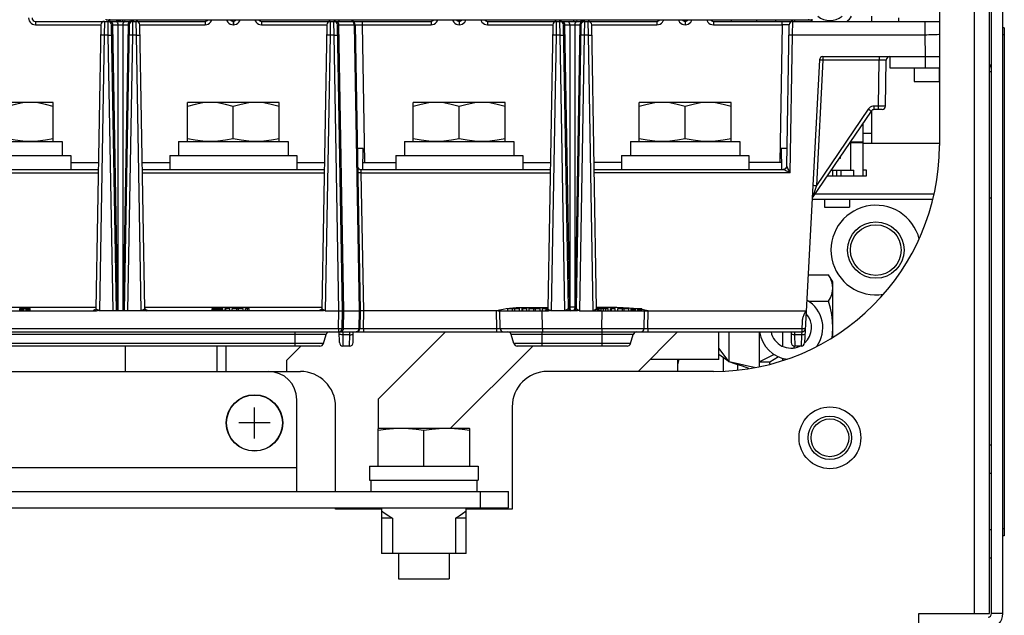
# Model space of a CAD drawing. Extents: x 29 to 410, y 35 to 287.
# Tile 6 of 46: x 79 to 114, y 70 to 91. Entities that reach past the tile are written whole.
import ezdxf

# ---------------------------------------------------------------- set-up
doc = ezdxf.new("R2010")
doc.units = 0
doc.header["$LTSCALE"] = 23.1
doc.layers.get('0').update_dxf_attribs({"linetype": 'CONTINUOUS'})
doc.layers.add('ALL_CURVE', color=7, linetype='CONTINUOUS')

msp = doc.modelspace()

# ---------------------------------------------------------------- linework, layer by layer
at = {"color": 7, "linetype": 'CONTINUOUS'}
for p, q in [((111.735, 104.971), (111.735, 86.221)), ((112.985, 69.646), (112.985, 104.971)), ((113.51, 69.646), (113.51, 104.971)), ((113.585, 69.646), (113.585, 104.971)), ((82.235, 90.671), (82.235, 90.696)), ((82.235, 90.671), (107.235, 90.671)), ((82.36, 90.621), (82.36, 90.696)), ((82.61, 90.621), (82.61, 90.671)), ((82.663, 90.621), (82.663, 90.671)), ((82.704, 90.621), (82.704, 90.671)), ((82.735, 90.621), (82.735, 90.671)), ((82.746, 90.621), (82.746, 90.671)), ((82.829, 90.621), (82.829, 90.671)), ((83.204, 90.621), (83.204, 90.671)), ((90.485, 90.621), (90.485, 90.671)), ((90.985, 90.621), (90.985, 90.671)), ((98.298, 90.621), (98.298, 90.671)), ((98.798, 90.621), (98.798, 90.671)), ((99.048, 90.621), (99.048, 90.671)), ((99.11, 90.621), (99.11, 90.671)), ((99.173, 90.621), (99.173, 90.671)), ((104.36, 90.671), (104.36, 90.621)), ((105.266, 90.671), (105.266, 90.621)), ((105.941, 90.621), (105.941, 90.671)), ((106.61, 90.671), (106.61, 90.621)), ((107.11, 90.671), (107.11, 90.696)), ((107.235, 90.671), (107.235, 90.696)), ((109.335, 90.802), (109.335, 90.621)), ((110.285, 90.746), (110.285, 90.621)), ((79.733, 90.621), (79.733, 90.498)), ((79.733, 90.621), (85.737, 90.621)), ((79.733, 90.498), (82.046, 90.498)), ((82.046, 90.498), (81.87, 80.443)), ((82.171, 90.621), (82.164, 90.13)), ((82.307, 90.13), (82.3, 90.621)), ((82.602, 80.371), (82.425, 90.498)), ((82.457, 90.537), (82.462, 90.498)), ((82.462, 90.498), (82.638, 80.371)), ((82.462, 90.498), (82.647, 90.498)), ((82.647, 90.498), (82.647, 80.371)), ((82.824, 90.498), (82.824, 80.371)), ((82.824, 90.498), (83.009, 90.498)), ((83.009, 90.498), (82.832, 80.371)), ((83.046, 90.498), (82.869, 80.371)), ((83.014, 90.537), (83.009, 90.498)), ((83.171, 90.621), (83.164, 90.13)), ((83.307, 90.13), (83.3, 90.621)), ((83.601, 80.443), (83.425, 90.498)), ((83.425, 90.498), (85.737, 90.498)), ((85.737, 90.621), (85.737, 90.498)), ((86.733, 90.621), (86.733, 90.498)), ((86.733, 90.621), (86.737, 90.621)), ((86.733, 90.498), (86.737, 90.498)), ((86.737, 90.621), (86.737, 90.498)), ((87.733, 90.621), (87.733, 90.498)), ((87.733, 90.621), (93.737, 90.621)), ((87.733, 90.498), (90.046, 90.498)), ((90.046, 90.498), (89.87, 80.443)), ((90.171, 90.621), (90.164, 90.13)), ((90.307, 90.13), (90.3, 90.621)), ((90.602, 80.371), (90.425, 90.498)), ((90.457, 90.537), (90.462, 90.498)), ((90.462, 90.498), (90.638, 80.371)), ((90.462, 90.498), (91.014, 90.498)), ((91.014, 90.498), (91.19, 80.371)), ((91.05, 90.498), (91.227, 80.371)), ((91.3, 90.621), (91.3, 90.498)), ((91.3, 90.498), (91.385, 85.621)), ((91.3, 90.498), (93.737, 90.498)), ((93.737, 90.621), (93.737, 90.498)), ((94.733, 90.621), (94.733, 90.498)), ((94.733, 90.621), (94.737, 90.621)), ((94.733, 90.498), (94.737, 90.498)), ((94.737, 90.621), (94.737, 90.498)), ((95.733, 90.621), (95.733, 90.498)), ((95.733, 90.621), (101.737, 90.621)), ((95.733, 90.498), (98.046, 90.498)), ((98.046, 90.498), (97.87, 80.443)), ((98.171, 90.621), (98.164, 90.13)), ((98.307, 90.13), (98.3, 90.621)), ((98.6, 80.457), (98.425, 90.498)), ((98.457, 90.537), (98.462, 90.498)), ((98.462, 90.498), (98.636, 80.494)), ((98.462, 90.498), (98.647, 90.498)), ((98.647, 90.498), (98.647, 80.494)), ((98.824, 90.498), (98.824, 80.494)), ((98.824, 90.498), (99.009, 90.498)), ((99.009, 90.498), (98.835, 80.494)), ((99.046, 90.498), (98.871, 80.457)), ((99.014, 90.537), (99.009, 90.498)), ((99.171, 90.621), (99.164, 90.13)), ((99.307, 90.13), (99.3, 90.621)), ((99.601, 80.443), (99.425, 90.498)), ((99.425, 90.498), (101.737, 90.498)), ((101.737, 90.621), (101.737, 90.498)), ((102.733, 90.621), (102.733, 90.498)), ((102.733, 90.621), (102.737, 90.621)), ((102.733, 90.498), (102.737, 90.498)), ((102.737, 90.621), (102.737, 90.498)), ((103.733, 90.621), (103.733, 90.498)), ((103.733, 90.621), (111.735, 90.621)), ((103.733, 90.498), (106.171, 90.498)), ((106.171, 90.498), (106.086, 85.621)), ((106.171, 90.498), (106.171, 90.621)), ((106.333, 85.494), (106.421, 90.498)), ((106.54, 90.147), (106.546, 90.621)), ((107.235, 90.637), (107.235, 90.621)), ((108.485, 90.637), (108.485, 90.621)), ((111.223, 90.621), (111.223, 90.147)), ((114.035, 90.396), (113.985, 90.396)), ((114.035, 90.396), (114.035, 72.396)), ((82.164, 90.13), (81.994, 80.371)), ((82.307, 90.13), (82.164, 90.13)), ((82.477, 80.371), (82.307, 90.13)), ((83.164, 90.13), (82.994, 80.371)), ((83.307, 90.13), (83.164, 90.13)), ((83.477, 80.371), (83.307, 90.13)), ((90.164, 90.13), (89.994, 80.371)), ((90.307, 90.13), (90.164, 90.13)), ((90.477, 80.371), (90.307, 90.13)), ((98.164, 90.13), (97.994, 80.371)), ((98.307, 90.13), (98.164, 90.13)), ((98.477, 80.371), (98.307, 90.13)), ((99.164, 90.13), (98.994, 80.371)), ((99.307, 90.13), (99.164, 90.13)), ((99.477, 80.371), (99.307, 90.13)), ((106.454, 85.253), (106.54, 90.147)), ((106.54, 90.147), (111.223, 90.147)), ((111.223, 90.147), (111.237, 89.371)), ((114.035, 90.146), (113.985, 90.146)), ((107.49, 89.253), (106.965, 79.24)), ((107.615, 89.371), (107.615, 89.248)), ((107.615, 89.371), (111.735, 89.371)), ((109.608, 89.371), (109.608, 89.248)), ((109.985, 89.371), (109.985, 88.971)), ((111.235, 89.371), (111.235, 88.971)), ((107.615, 89.248), (107.382, 84.809)), ((109.608, 89.248), (107.615, 89.248)), ((109.58, 87.619), (109.608, 89.248)), ((109.83, 87.619), (109.858, 89.248)), ((110.842, 88.971), (110.842, 88.496)), ((111.729, 88.971), (111.729, 88.496)), ((113.51, 88.846), (113.585, 88.846)), ((110.842, 88.496), (111.729, 88.496)), ((80.36, 87.746), (77.11, 87.746)), ((80.36, 86.371), (80.36, 87.746)), ((85.11, 86.371), (85.11, 87.746)), ((88.36, 87.746), (85.11, 87.746)), ((86.735, 86.463), (86.735, 87.601)), ((88.36, 86.371), (88.36, 87.746)), ((93.11, 86.371), (93.11, 87.746)), ((96.36, 87.746), (93.11, 87.746)), ((94.735, 86.463), (94.735, 87.601)), ((96.36, 86.371), (96.36, 87.746)), ((101.11, 86.371), (101.11, 87.746)), ((104.36, 87.746), (101.11, 87.746)), ((102.735, 86.463), (102.735, 87.601)), ((104.36, 86.371), (104.36, 87.746)), ((109.22, 87.51), (107.382, 84.809)), ((109.427, 87.496), (109.427, 87.619)), ((109.58, 87.619), (109.427, 87.619)), ((109.58, 87.496), (109.58, 87.619)), ((109.323, 87.442), (107.254, 84.4)), ((109.335, 87.456), (109.335, 86.309)), ((109.705, 87.496), (109.427, 87.496)), ((109.035, 85.146), (109.035, 87.019)), ((109.035, 86.659), (109.335, 86.659)), ((76.798, 86.371), (80.673, 86.371)), ((80.673, 86.371), (80.673, 85.871)), ((84.798, 86.371), (84.798, 85.871)), ((84.798, 86.371), (88.673, 86.371)), ((88.673, 86.371), (88.673, 85.871)), ((91.335, 86.121), (91.127, 86.121)), ((91.322, 85.371), (91.335, 86.121)), ((92.798, 86.371), (92.798, 85.871)), ((92.798, 86.371), (96.673, 86.371)), ((96.673, 86.371), (96.673, 85.871)), ((100.798, 86.371), (100.798, 85.871)), ((100.798, 86.371), (104.673, 86.371)), ((104.673, 86.371), (104.673, 85.871)), ((106.135, 86.121), (106.149, 85.371)), ((106.344, 86.121), (106.135, 86.121)), ((109.035, 86.346), (108.578, 86.346)), ((108.585, 86.346), (108.585, 85.346)), ((109.035, 86.321), (108.585, 86.321)), ((108.86, 86.346), (108.86, 86.321)), ((109.035, 86.309), (111.735, 86.309)), ((76.485, 85.871), (80.985, 85.871)), ((80.985, 85.871), (80.985, 85.371)), ((84.485, 85.871), (84.485, 85.371)), ((84.485, 85.871), (88.985, 85.871)), ((88.985, 85.871), (88.985, 85.371)), ((92.485, 85.871), (92.485, 85.371)), ((92.485, 85.871), (96.985, 85.871)), ((96.985, 85.871), (96.985, 85.371)), ((100.485, 85.871), (100.485, 85.371)), ((100.485, 85.871), (104.985, 85.871)), ((104.985, 85.871), (104.985, 85.371)), ((108.187, 85.771), (108.235, 85.771)), ((108.235, 85.771), (108.235, 85.843)), ((80.985, 85.621), (81.961, 85.621)), ((83.51, 85.621), (84.485, 85.621)), ((88.985, 85.621), (89.961, 85.621)), ((91.327, 85.621), (92.485, 85.621)), ((96.985, 85.621), (97.961, 85.621)), ((100.485, 85.621), (99.51, 85.621)), ((106.144, 85.621), (104.985, 85.621)), ((106.334, 85.494), (106.333, 85.494)), ((75.515, 85.371), (81.956, 85.371)), ((75.517, 85.253), (81.954, 85.253)), ((83.515, 85.371), (89.956, 85.371)), ((83.517, 85.253), (89.954, 85.253)), ((91.267, 85.253), (91.262, 85.371)), ((91.262, 85.371), (97.956, 85.371)), ((91.352, 80.371), (91.267, 85.253)), ((91.267, 85.253), (97.954, 85.253)), ((99.515, 85.371), (106.209, 85.371)), ((106.454, 85.253), (99.517, 85.253)), ((107.762, 85.146), (109.16, 85.146)), ((107.898, 85.346), (108.71, 85.346)), ((107.96, 85.146), (107.96, 85.346)), ((108.11, 85.146), (108.11, 85.346)), ((108.26, 85.146), (108.26, 85.346)), ((108.71, 85.146), (108.71, 85.346)), ((109.16, 85.346), (109.035, 85.346)), ((109.16, 85.146), (109.16, 85.346)), ((107.382, 84.809), (107.327, 84.633)), ((111.544, 84.496), (107.241, 84.496)), ((107.288, 84.508), (107.263, 84.428)), ((107.327, 84.633), (107.288, 84.508)), ((113.51, 84.371), (113.585, 84.371)), ((111.494, 84.309), (107.231, 84.309)), ((107.667, 84.309), (107.667, 84.034)), ((107.667, 84.034), (108.554, 84.034)), ((108.554, 84.309), (108.554, 84.034)), ((107.092, 81.648), (107.815, 81.648)), ((107.96, 81.396), (107.815, 81.648)), ((107.96, 79.439), (107.96, 81.396)), ((107.103, 80.709), (107.815, 80.709)), ((74.244, 80.371), (81.897, 80.371)), ((81.871, 80.49), (75.6, 80.49)), ((79.173, 80.371), (79.173, 80.446)), ((79.173, 80.446), (79.548, 80.446)), ((79.183, 80.371), (79.183, 80.446)), ((79.204, 80.371), (79.204, 80.446)), ((79.235, 80.371), (79.235, 80.446)), ((79.277, 80.371), (79.277, 80.446)), ((79.319, 80.371), (79.319, 80.446)), ((79.402, 80.371), (79.402, 80.446)), ((79.444, 80.371), (79.444, 80.446)), ((79.485, 80.371), (79.485, 80.446)), ((79.517, 80.371), (79.517, 80.446)), ((79.538, 80.371), (79.538, 80.446)), ((79.548, 80.371), (79.548, 80.446)), ((89.897, 80.371), (81.994, 80.371)), ((89.871, 80.49), (83.6, 80.49)), ((83.724, 80.371), (83.723, 80.371)), ((83.724, 80.371), (83.724, 80.371)), ((85.985, 80.371), (85.985, 80.446)), ((85.985, 80.446), (86.36, 80.446)), ((85.996, 80.371), (85.996, 80.446)), ((86.017, 80.371), (86.017, 80.446)), ((86.058, 80.371), (86.058, 80.446)), ((86.1, 80.371), (86.1, 80.446)), ((86.152, 80.371), (86.152, 80.446)), ((86.194, 80.371), (86.194, 80.446)), ((86.246, 80.371), (86.246, 80.446)), ((86.288, 80.371), (86.288, 80.446)), ((86.329, 80.371), (86.329, 80.446)), ((86.35, 80.371), (86.35, 80.446)), ((86.36, 80.371), (86.36, 80.446)), ((86.444, 80.371), (86.444, 80.446)), ((86.444, 80.446), (86.61, 80.446)), ((86.475, 80.371), (86.475, 80.446)), ((86.61, 80.371), (86.61, 80.446)), ((86.694, 80.371), (86.694, 80.446)), ((86.694, 80.446), (87.09, 80.446)), ((86.86, 80.371), (86.86, 80.446)), ((86.923, 80.371), (86.923, 80.446)), ((87.09, 80.371), (87.09, 80.446)), ((87.173, 80.371), (87.173, 80.446)), ((87.173, 80.446), (87.298, 80.446)), ((87.235, 80.371), (87.235, 80.446)), ((87.298, 80.371), (87.298, 80.446)), ((89.994, 80.371), (91.227, 80.371)), ((90.466, 79.744), (90.477, 80.371)), ((90.591, 79.744), (90.602, 80.371)), ((90.638, 80.371), (90.628, 79.744)), ((91.19, 80.371), (91.179, 79.744)), ((91.227, 80.371), (91.216, 79.744)), ((91.341, 79.744), (91.352, 80.371)), ((96.048, 80.371), (91.352, 80.371)), ((96.048, 80.371), (96.059, 79.744)), ((96.112, 80.371), (97.897, 80.371)), ((96.184, 79.744), (96.173, 80.371)), ((96.403, 80.451), (96.519, 80.468)), ((96.459, 80.371), (96.459, 80.446)), ((96.459, 80.446), (96.875, 80.446)), ((96.625, 80.371), (96.625, 80.446)), ((96.709, 80.371), (96.709, 80.446)), ((96.875, 80.371), (96.875, 80.446)), ((96.959, 80.371), (96.959, 80.446)), ((96.959, 80.446), (97.125, 80.446)), ((96.99, 80.371), (96.99, 80.446)), ((97.125, 80.371), (97.125, 80.446)), ((97.209, 80.371), (97.209, 80.446)), ((97.209, 80.446), (97.604, 80.446)), ((97.375, 80.371), (97.375, 80.446)), ((97.438, 80.371), (97.438, 80.446)), ((97.604, 80.371), (97.604, 80.446)), ((97.684, 79.744), (97.673, 80.371)), ((97.688, 80.371), (97.688, 80.446)), ((97.688, 80.446), (97.861, 80.446)), ((98.876, 80.371), (97.994, 80.371)), ((98.647, 80.494), (98.636, 80.494)), ((98.782, 80.384), (98.76, 80.374)), ((98.777, 80.379), (98.764, 80.374)), ((98.79, 80.387), (98.777, 80.379)), ((98.797, 80.383), (98.777, 80.375)), ((98.8, 80.399), (98.782, 80.384)), ((98.8, 80.399), (98.79, 80.387)), ((98.806, 80.387), (98.797, 80.383)), ((98.813, 80.418), (98.8, 80.399)), ((98.815, 80.418), (98.8, 80.399)), ((98.832, 80.406), (98.806, 80.387)), ((98.835, 80.494), (98.824, 80.494)), ((98.858, 80.494), (98.835, 80.494)), ((98.994, 80.371), (107.025, 80.371)), ((99.62, 80.49), (99.6, 80.49)), ((99.61, 80.446), (100.012, 80.446)), ((99.679, 80.38), (99.679, 80.446)), ((99.724, 80.371), (99.723, 80.371)), ((99.724, 80.371), (99.724, 80.371)), ((99.762, 80.371), (99.762, 80.446)), ((99.787, 79.744), (99.798, 80.371)), ((99.846, 80.371), (99.846, 80.446)), ((99.929, 80.371), (99.929, 80.446)), ((100.012, 80.371), (100.012, 80.446)), ((100.096, 80.371), (100.096, 80.446)), ((100.096, 80.446), (100.262, 80.446)), ((100.127, 80.371), (100.127, 80.446)), ((100.262, 80.371), (100.262, 80.446)), ((100.346, 80.371), (100.346, 80.446)), ((100.346, 80.446), (100.742, 80.446)), ((100.512, 80.371), (100.512, 80.446)), ((100.575, 80.371), (100.575, 80.446)), ((100.742, 80.371), (100.742, 80.446)), ((100.908, 80.448), (100.758, 80.464)), ((100.825, 80.371), (100.825, 80.446)), ((100.825, 80.446), (101.2, 80.446)), ((100.835, 80.371), (100.835, 80.446)), ((100.856, 80.371), (100.856, 80.446)), ((100.887, 80.371), (100.887, 80.446)), ((100.929, 80.371), (100.929, 80.446)), ((100.971, 80.371), (100.971, 80.446)), ((101.054, 80.371), (101.054, 80.446)), ((101.096, 80.371), (101.096, 80.446)), ((101.137, 80.371), (101.137, 80.446)), ((101.169, 80.371), (101.169, 80.446)), ((101.19, 80.371), (101.19, 80.446)), ((101.2, 80.371), (101.2, 80.446)), ((101.423, 80.371), (101.2, 80.41)), ((101.287, 79.744), (101.298, 80.371)), ((101.412, 79.744), (101.423, 80.371)), ((58.604, 79.621), (106.867, 79.621)), ((75.005, 79.744), (90.466, 79.744)), ((90.021, 79.532), (75.45, 79.532)), ((88.923, 79.121), (88.923, 79.621)), ((89.925, 79.21), (90.021, 79.532)), ((90.466, 79.744), (90.466, 79.621)), ((90.492, 79.244), (90.485, 79.622)), ((90.608, 79.621), (90.612, 79.521)), ((90.612, 79.521), (90.617, 79.121)), ((90.859, 79.521), (90.612, 79.521)), ((90.628, 79.744), (90.623, 79.706)), ((90.628, 79.744), (91.179, 79.744)), ((90.854, 79.121), (90.859, 79.521)), ((90.859, 79.521), (90.863, 79.621)), ((90.979, 79.244), (90.985, 79.621)), ((91.341, 79.744), (91.341, 79.621)), ((91.341, 79.744), (96.059, 79.744)), ((94.253, 79.621), (91.878, 77.246)), ((96.059, 79.744), (96.059, 79.621)), ((96.671, 79.21), (96.575, 79.532)), ((100.896, 79.532), (96.575, 79.532)), ((97.673, 79.121), (97.673, 79.621)), ((97.684, 79.744), (97.684, 79.621)), ((97.684, 79.744), (99.787, 79.744)), ((99.787, 79.744), (99.787, 79.621)), ((99.787, 79.744), (100.172, 79.744)), ((99.798, 79.121), (99.798, 79.621)), ((100.8, 79.21), (100.896, 79.532)), ((102.468, 79.621), (101.068, 78.221)), ((101.412, 79.744), (101.412, 79.621)), ((101.412, 79.744), (106.867, 79.744)), ((103.923, 78.646), (103.923, 79.621)), ((104.298, 78.556), (104.298, 79.621)), ((105.36, 79.621), (105.36, 78.39)), ((106.185, 79.621), (106.185, 79.121)), ((106.485, 79.621), (106.492, 79.244)), ((106.608, 79.621), (106.612, 79.521)), ((106.612, 79.521), (106.617, 79.121)), ((106.856, 79.521), (106.612, 79.521)), ((106.856, 79.521), (106.841, 79.121)), ((106.867, 79.621), (106.856, 79.521)), ((106.87, 79.805), (106.867, 79.744)), ((106.867, 79.744), (106.867, 79.621)), ((106.867, 79.744), (106.901, 79.742)), ((89.925, 79.21), (75.546, 79.21)), ((100.8, 79.21), (96.671, 79.21)), ((89.805, 79.121), (75.666, 79.121)), ((82.913, 78.221), (82.913, 79.121)), ((86.163, 78.221), (86.163, 79.121)), ((86.485, 78.221), (86.485, 79.121)), ((88.628, 78.621), (89.128, 79.121)), ((90.854, 79.121), (90.617, 79.121)), ((94.418, 76.196), (97.343, 79.121)), ((100.68, 79.121), (96.791, 79.121)), ((104.298, 78.556), (103.923, 79.046)), ((104.298, 78.556), (103.923, 78.825)), ((105.36, 78.556), (105.877, 78.825)), ((106.585, 79.126), (106.585, 79.062)), ((106.841, 79.121), (106.617, 79.121)), ((88.628, 78.221), (88.628, 78.621)), ((103.923, 78.646), (101.493, 78.646)), ((102.46, 78.646), (102.46, 78.221)), ((104.085, 78.708), (104.085, 78.24)), ((104.585, 78.464), (104.585, 78.267)), ((105.36, 78.556), (105.735, 78.556)), ((105.735, 78.556), (106.036, 78.752)), ((105.735, 78.486), (105.735, 78.556)), ((106.185, 78.689), (106.185, 78.607)), ((76.36, 78.221), (89.11, 78.221)), ((103.735, 78.221), (97.86, 78.221)), ((88.985, 73.971), (88.985, 77.221)), ((91.878, 76.196), (91.878, 77.246)), ((90.36, 73.971), (90.36, 76.971)), ((96.61, 76.971), (96.61, 73.346)), ((91.873, 76.196), (91.86, 76.193)), ((91.86, 74.871), (91.86, 76.193)), ((95.098, 76.196), (91.873, 76.196)), ((93.485, 74.871), (93.485, 76.129)), ((95.11, 76.193), (95.098, 76.196)), ((95.11, 74.871), (95.11, 76.193)), ((113.51, 75.621), (113.585, 75.621)), ((76.485, 74.821), (88.985, 74.821)), ((91.56, 74.871), (91.56, 74.371)), ((91.56, 74.871), (95.41, 74.871)), ((95.41, 74.871), (95.41, 74.371)), ((113.51, 74.621), (113.585, 74.621)), ((91.56, 74.371), (95.41, 74.371)), ((91.61, 74.371), (91.61, 73.971)), ((95.36, 74.371), (95.36, 73.971)), ((68.985, 73.971), (96.485, 73.971)), ((95.485, 73.396), (95.485, 73.971)), ((96.485, 73.396), (96.485, 73.971)), ((90.36, 73.346), (90.36, 73.396)), ((91.985, 73.346), (90.36, 73.346)), ((91.878, 73.346), (91.878, 73.396)), ((91.985, 73.396), (91.985, 71.771)), ((94.985, 71.771), (94.985, 73.396)), ((96.61, 73.346), (94.985, 73.346)), ((92.367, 73.021), (91.985, 73.021)), ((92.367, 73.021), (92.367, 71.771)), ((94.604, 73.021), (94.604, 71.771)), ((94.985, 73.021), (94.604, 73.021)), ((113.51, 72.621), (113.585, 72.621)), ((114.035, 72.646), (113.985, 72.646)), ((114.035, 72.396), (113.985, 72.396)), ((94.985, 71.771), (91.985, 71.771)), ((92.587, 71.771), (92.587, 70.871)), ((94.384, 71.771), (94.384, 70.871)), ((113.51, 71.621), (113.585, 71.621)), ((92.587, 70.871), (94.384, 70.871)), ((111.01, 69.646), (113.51, 69.646)), ((111.01, 66.433), (111.01, 69.646)), ((113.985, 69.646), (113.585, 69.646))]:
    msp.add_line(p, q, dxfattribs=at)
at = {"color": 3, "linetype": 'CONTINUOUS'}
for p, q in [((113.985, 69.646), (113.985, 104.971)), ((109.985, 88.971), (111.735, 88.971)), ((68.985, 73.396), (96.485, 73.396))]:
    msp.add_line(p, q, dxfattribs=at)
at = {"color": 7, "linetype": 'CONTINUOUS'}
for points in [[(79.483, 90.744), (79.491, 90.689), (79.51, 90.637), (79.54, 90.591), (79.579, 90.552), (79.626, 90.523), (79.678, 90.505), (79.733, 90.498)], [(85.737, 90.498), (85.793, 90.505), (85.845, 90.523), (85.892, 90.552), (85.931, 90.591), (85.961, 90.637), (85.974, 90.671)], [(86.497, 90.671), (86.51, 90.637), (86.54, 90.591), (86.579, 90.552), (86.626, 90.523), (86.678, 90.505), (86.733, 90.498)], [(86.733, 90.621), (86.706, 90.627), (86.682, 90.645), (86.663, 90.671)], [(86.736, 90.621), (86.709, 90.627), (86.684, 90.645), (86.665, 90.671)], [(86.735, 90.621), (86.762, 90.627), (86.787, 90.645), (86.806, 90.671)], [(86.737, 90.498), (86.793, 90.505), (86.845, 90.523), (86.892, 90.552), (86.931, 90.591), (86.961, 90.637), (86.974, 90.671)], [(86.738, 90.621), (86.765, 90.627), (86.789, 90.645), (86.808, 90.671)], [(87.497, 90.671), (87.51, 90.637), (87.54, 90.591), (87.579, 90.552), (87.626, 90.523), (87.678, 90.505), (87.733, 90.498)], [(93.737, 90.498), (93.793, 90.505), (93.845, 90.523), (93.892, 90.552), (93.931, 90.591), (93.961, 90.637), (93.974, 90.671)], [(94.497, 90.671), (94.51, 90.637), (94.54, 90.591), (94.579, 90.552), (94.626, 90.523), (94.678, 90.505), (94.733, 90.498)], [(94.733, 90.621), (94.706, 90.627), (94.682, 90.645), (94.663, 90.671)], [(94.736, 90.621), (94.709, 90.627), (94.684, 90.645), (94.665, 90.671)], [(94.735, 90.621), (94.762, 90.627), (94.787, 90.645), (94.806, 90.671)], [(94.737, 90.498), (94.793, 90.505), (94.845, 90.523), (94.892, 90.552), (94.931, 90.591), (94.961, 90.637), (94.974, 90.671)], [(94.738, 90.621), (94.765, 90.627), (94.789, 90.645), (94.808, 90.671)], [(95.497, 90.671), (95.51, 90.637), (95.54, 90.591), (95.579, 90.552), (95.626, 90.523), (95.678, 90.505), (95.733, 90.498)], [(101.737, 90.498), (101.793, 90.505), (101.845, 90.523), (101.892, 90.552), (101.931, 90.591), (101.961, 90.637), (101.974, 90.671)], [(102.497, 90.671), (102.51, 90.637), (102.54, 90.591), (102.579, 90.552), (102.626, 90.523), (102.678, 90.505), (102.733, 90.498)], [(102.733, 90.621), (102.706, 90.627), (102.682, 90.645), (102.663, 90.671)], [(102.736, 90.621), (102.709, 90.627), (102.684, 90.645), (102.665, 90.671)], [(102.735, 90.621), (102.762, 90.627), (102.787, 90.645), (102.806, 90.671)], [(102.737, 90.498), (102.793, 90.505), (102.845, 90.523), (102.892, 90.552), (102.931, 90.591), (102.961, 90.637), (102.974, 90.671)], [(102.738, 90.621), (102.765, 90.627), (102.789, 90.645), (102.808, 90.671)], [(103.497, 90.671), (103.51, 90.637), (103.54, 90.591), (103.579, 90.552), (103.626, 90.523), (103.678, 90.505), (103.733, 90.498)], [(82.373, 90.621), (82.4, 90.615), (82.425, 90.598)], [(82.425, 90.598), (82.444, 90.571), (82.457, 90.537)], [(82.425, 90.498), (82.428, 90.499), (82.435, 90.499), (82.446, 90.499), (82.462, 90.498)], [(82.559, 90.621), (82.586, 90.615), (82.61, 90.598), (82.63, 90.571), (82.642, 90.537), (82.647, 90.498)], [(82.647, 90.498), (82.669, 90.499), (82.694, 90.499), (82.722, 90.499), (82.749, 90.499), (82.777, 90.499), (82.802, 90.499), (82.824, 90.498)], [(82.912, 90.621), (82.885, 90.615), (82.861, 90.598), (82.841, 90.571), (82.829, 90.537), (82.824, 90.498)], [(83.009, 90.498), (83.025, 90.499), (83.036, 90.499), (83.043, 90.499), (83.046, 90.498)], [(83.046, 90.598), (83.027, 90.571), (83.014, 90.537)], [(83.098, 90.621), (83.071, 90.615), (83.046, 90.598)], [(90.373, 90.621), (90.4, 90.615), (90.425, 90.598)], [(90.425, 90.598), (90.444, 90.571), (90.457, 90.537)], [(90.425, 90.498), (90.428, 90.499), (90.435, 90.499), (90.446, 90.499), (90.462, 90.498)], [(90.925, 90.621), (90.952, 90.615), (90.977, 90.598), (90.996, 90.571), (91.009, 90.537), (91.014, 90.498)], [(91.014, 90.498), (91.035, 90.499), (91.043, 90.499), (91.048, 90.499), (91.05, 90.498)], [(91.05, 90.498), (91.055, 90.499), (91.069, 90.499), (91.092, 90.499), (91.123, 90.499), (91.161, 90.499), (91.204, 90.499), (91.251, 90.499), (91.3, 90.498)], [(98.373, 90.621), (98.4, 90.615), (98.425, 90.598)], [(98.425, 90.598), (98.444, 90.571), (98.457, 90.537)], [(98.425, 90.498), (98.428, 90.499), (98.435, 90.499), (98.446, 90.499), (98.462, 90.498)], [(98.559, 90.621), (98.586, 90.615), (98.61, 90.598), (98.63, 90.571), (98.642, 90.537), (98.647, 90.498)], [(98.647, 90.498), (98.669, 90.499), (98.694, 90.499), (98.722, 90.499), (98.749, 90.499), (98.777, 90.499), (98.802, 90.499), (98.824, 90.498)], [(98.912, 90.621), (98.885, 90.615), (98.861, 90.598), (98.841, 90.571), (98.829, 90.537), (98.824, 90.498)], [(99.009, 90.498), (99.025, 90.499), (99.036, 90.499), (99.043, 90.499), (99.046, 90.498)], [(99.046, 90.598), (99.027, 90.571), (99.014, 90.537)], [(99.098, 90.621), (99.071, 90.615), (99.046, 90.598)], [(106.421, 90.498), (106.415, 90.499), (106.396, 90.499), (106.366, 90.499), (106.327, 90.499), (106.279, 90.499), (106.227, 90.499), (106.171, 90.498)], [(82.164, 90.13), (82.126, 90.131), (82.091, 90.131), (82.063, 90.131), (82.046, 90.131), (82.039, 90.13)], [(82.307, 90.13), (82.345, 90.131), (82.38, 90.131), (82.408, 90.131), (82.425, 90.131), (82.432, 90.13)], [(83.164, 90.13), (83.126, 90.131), (83.091, 90.131), (83.063, 90.131), (83.046, 90.131), (83.039, 90.13)], [(83.307, 90.13), (83.345, 90.131), (83.38, 90.131), (83.408, 90.131), (83.425, 90.131), (83.432, 90.13)], [(90.164, 90.13), (90.126, 90.131), (90.091, 90.131), (90.063, 90.131), (90.046, 90.131), (90.039, 90.13)], [(90.307, 90.13), (90.345, 90.131), (90.38, 90.131), (90.408, 90.131), (90.425, 90.131), (90.432, 90.13)], [(98.164, 90.13), (98.126, 90.131), (98.091, 90.131), (98.063, 90.131), (98.046, 90.131), (98.039, 90.13)], [(98.307, 90.13), (98.345, 90.131), (98.38, 90.131), (98.408, 90.131), (98.425, 90.131), (98.432, 90.13)], [(99.164, 90.13), (99.126, 90.131), (99.091, 90.131), (99.063, 90.131), (99.046, 90.131), (99.039, 90.13)], [(99.307, 90.13), (99.345, 90.131), (99.38, 90.131), (99.408, 90.131), (99.425, 90.131), (99.432, 90.13)], [(106.415, 90.143), (106.421, 90.145), (106.439, 90.147), (106.466, 90.147), (106.501, 90.148), (106.54, 90.147)], [(111.223, 90.147), (111.296, 90.148), (111.368, 90.15), (111.44, 90.152), (111.512, 90.154), (111.583, 90.157), (111.653, 90.161), (111.723, 90.165), (111.735, 90.166)], [(107.615, 89.248), (107.583, 89.25), (107.553, 89.251), (107.527, 89.252), (107.507, 89.253), (107.495, 89.253), (107.49, 89.253)], [(109.858, 89.248), (109.854, 89.249), (109.839, 89.249), (109.816, 89.249), (109.785, 89.249), (109.747, 89.249), (109.704, 89.249), (109.657, 89.249), (109.608, 89.248)], [(79.548, 87.746), (79.283, 87.73), (79.015, 87.681), (78.735, 87.601)], [(80.36, 87.601), (80.08, 87.681), (79.813, 87.73), (79.548, 87.746)], [(85.923, 87.746), (85.658, 87.73), (85.39, 87.681), (85.11, 87.601)], [(86.735, 87.601), (86.455, 87.681), (86.188, 87.73), (85.923, 87.746)], [(87.548, 87.746), (87.283, 87.73), (87.015, 87.681), (86.735, 87.601)], [(88.36, 87.601), (88.08, 87.681), (87.813, 87.73), (87.548, 87.746)], [(93.923, 87.746), (93.658, 87.73), (93.39, 87.681), (93.11, 87.601)], [(94.735, 87.601), (94.455, 87.681), (94.188, 87.73), (93.923, 87.746)], [(95.548, 87.746), (95.283, 87.73), (95.015, 87.681), (94.735, 87.601)], [(96.36, 87.601), (96.08, 87.681), (95.813, 87.73), (95.548, 87.746)], [(101.923, 87.746), (101.658, 87.73), (101.39, 87.681), (101.11, 87.601)], [(102.735, 87.601), (102.455, 87.681), (102.188, 87.73), (101.923, 87.746)], [(103.548, 87.746), (103.283, 87.73), (103.015, 87.681), (102.735, 87.601)], [(104.36, 87.601), (104.08, 87.681), (103.813, 87.73), (103.548, 87.746)], [(109.427, 87.619), (109.378, 87.614), (109.332, 87.6), (109.289, 87.578), (109.251, 87.547), (109.22, 87.51)], [(109.323, 87.442), (109.318, 87.445), (109.303, 87.454), (109.28, 87.469), (109.252, 87.488), (109.22, 87.51)], [(109.83, 87.619), (109.824, 87.619), (109.805, 87.618), (109.775, 87.618), (109.736, 87.618), (109.688, 87.618), (109.636, 87.619), (109.58, 87.619)], [(79.548, 86.371), (79.281, 86.382), (79.013, 86.413), (78.735, 86.463)], [(80.36, 86.463), (80.083, 86.413), (79.815, 86.382), (79.548, 86.371)], [(85.923, 86.371), (85.656, 86.382), (85.388, 86.413), (85.11, 86.463)], [(86.735, 86.463), (86.458, 86.413), (86.19, 86.382), (85.923, 86.371)], [(87.548, 86.371), (87.281, 86.382), (87.013, 86.413), (86.735, 86.463)], [(88.36, 86.463), (88.083, 86.413), (87.815, 86.382), (87.548, 86.371)], [(93.923, 86.371), (93.656, 86.382), (93.388, 86.413), (93.11, 86.463)], [(94.735, 86.463), (94.458, 86.413), (94.19, 86.382), (93.923, 86.371)], [(95.548, 86.371), (95.281, 86.382), (95.013, 86.413), (94.735, 86.463)], [(96.36, 86.463), (96.083, 86.413), (95.815, 86.382), (95.548, 86.371)], [(101.923, 86.371), (101.656, 86.382), (101.388, 86.413), (101.11, 86.463)], [(102.735, 86.463), (102.458, 86.413), (102.19, 86.382), (101.923, 86.371)], [(103.548, 86.371), (103.281, 86.382), (103.013, 86.413), (102.735, 86.463)], [(104.36, 86.463), (104.083, 86.413), (103.815, 86.382), (103.548, 86.371)], [(106.334, 85.494), (106.327, 85.456), (106.309, 85.422), (106.281, 85.395), (106.247, 85.377), (106.209, 85.371)], [(106.454, 85.253), (106.431, 85.3), (106.41, 85.342), (106.392, 85.379), (106.376, 85.412), (106.362, 85.44), (106.35, 85.462), (106.342, 85.479), (106.336, 85.49), (106.334, 85.494)], [(91.267, 85.253), (91.228, 85.252), (91.193, 85.253), (91.166, 85.254), (91.148, 85.255), (91.142, 85.257)], [(106.365, 85.298), (106.328, 85.316), (106.294, 85.332), (106.266, 85.346), (106.243, 85.357), (106.225, 85.365), (106.214, 85.37), (106.209, 85.371)], [(106.454, 85.253), (106.407, 85.277), (106.365, 85.298)], [(107.258, 84.813), (107.264, 84.814), (107.281, 84.813), (107.309, 84.812), (107.344, 84.811), (107.382, 84.809)], [(107.263, 84.428), (107.255, 84.403), (107.254, 84.4)], [(107.96, 81.179), (107.954, 81.271), (107.937, 81.363), (107.908, 81.455), (107.867, 81.55), (107.815, 81.648)], [(107.815, 80.709), (107.878, 80.831), (107.924, 80.948), (107.951, 81.064), (107.96, 81.179)], [(107.96, 79.771), (107.951, 80.003), (107.923, 80.234), (107.878, 80.468), (107.815, 80.709)], [(81.833, 80.406), (81.829, 80.403), (81.826, 80.4), (81.822, 80.397), (81.819, 80.394), (81.815, 80.392), (81.811, 80.389), (81.807, 80.387), (81.803, 80.385), (81.798, 80.383), (81.794, 80.381), (81.79, 80.379), (81.786, 80.378), (81.781, 80.376), (81.777, 80.375), (81.773, 80.374)], [(81.87, 80.443), (81.866, 80.421), (81.856, 80.401), (81.84, 80.385), (81.82, 80.375), (81.798, 80.371)], [(81.994, 80.371), (81.982, 80.376), (81.97, 80.381), (81.958, 80.386), (81.947, 80.391), (81.937, 80.395), (81.928, 80.4), (81.919, 80.404), (81.91, 80.408), (81.903, 80.412), (81.896, 80.415), (81.89, 80.419), (81.885, 80.422), (81.88, 80.425), (81.877, 80.428), (81.874, 80.432), (81.872, 80.435), (81.871, 80.439), (81.87, 80.443)], [(81.946, 80.374), (81.915, 80.372), (81.897, 80.371)], [(81.994, 80.371), (81.984, 80.373), (81.972, 80.374), (81.959, 80.374), (81.946, 80.374)], [(83.601, 80.443), (83.6, 80.439), (83.599, 80.435), (83.597, 80.432), (83.595, 80.429), (83.592, 80.426), (83.588, 80.423), (83.583, 80.42), (83.578, 80.417), (83.571, 80.413), (83.565, 80.41), (83.557, 80.406), (83.549, 80.403), (83.54, 80.398), (83.531, 80.394), (83.521, 80.39), (83.511, 80.385), (83.5, 80.381), (83.489, 80.376), (83.477, 80.371)], [(83.53, 80.373), (83.523, 80.374), (83.517, 80.374), (83.511, 80.374), (83.505, 80.374), (83.5, 80.374), (83.496, 80.374), (83.491, 80.374), (83.487, 80.373), (83.484, 80.373), (83.48, 80.372), (83.477, 80.371)], [(83.574, 80.371), (83.563, 80.371), (83.554, 80.372), (83.545, 80.372), (83.53, 80.373)], [(83.651, 80.396), (83.647, 80.398), (83.643, 80.401), (83.64, 80.404), (83.637, 80.408), (83.633, 80.411), (83.63, 80.415), (83.627, 80.418), (83.624, 80.422), (83.621, 80.426), (83.618, 80.43), (83.616, 80.435), (83.614, 80.439), (83.611, 80.444), (83.609, 80.448), (83.607, 80.453), (83.606, 80.458), (83.604, 80.463), (83.603, 80.468), (83.602, 80.473), (83.601, 80.478), (83.6, 80.483), (83.6, 80.489)], [(83.601, 80.443), (83.605, 80.421), (83.615, 80.401), (83.631, 80.385), (83.651, 80.375), (83.673, 80.371)], [(83.723, 80.371), (83.723, 80.371), (83.722, 80.371), (83.72, 80.371), (83.717, 80.372), (83.713, 80.372), (83.709, 80.372), (83.706, 80.373), (83.702, 80.373), (83.698, 80.374), (83.694, 80.375), (83.69, 80.376), (83.686, 80.378), (83.682, 80.379), (83.678, 80.38), (83.674, 80.382), (83.67, 80.384), (83.666, 80.386), (83.662, 80.388), (83.658, 80.39), (83.654, 80.393), (83.651, 80.396)], [(89.833, 80.406), (89.829, 80.403), (89.826, 80.4), (89.822, 80.397), (89.819, 80.394), (89.815, 80.392), (89.811, 80.389), (89.807, 80.387), (89.803, 80.385), (89.798, 80.383), (89.794, 80.381), (89.79, 80.379), (89.786, 80.378), (89.781, 80.376), (89.777, 80.375), (89.773, 80.374)], [(89.87, 80.443), (89.866, 80.421), (89.856, 80.401), (89.84, 80.385), (89.82, 80.375), (89.798, 80.371)], [(89.994, 80.371), (89.982, 80.376), (89.97, 80.381), (89.958, 80.386), (89.947, 80.391), (89.937, 80.395), (89.928, 80.4), (89.919, 80.404), (89.91, 80.408), (89.903, 80.412), (89.896, 80.415), (89.89, 80.419), (89.885, 80.422), (89.88, 80.425), (89.877, 80.428), (89.874, 80.432), (89.872, 80.435), (89.871, 80.439), (89.87, 80.443)], [(89.946, 80.374), (89.915, 80.372), (89.897, 80.371)], [(89.994, 80.371), (89.984, 80.373), (89.972, 80.374), (89.959, 80.374), (89.946, 80.374)], [(91.352, 80.371), (91.313, 80.371), (91.278, 80.371), (91.251, 80.371), (91.233, 80.371), (91.227, 80.371)], [(96.048, 80.371), (96.168, 80.403), (96.286, 80.43), (96.403, 80.451)], [(96.112, 80.371), (96.094, 80.372), (96.078, 80.373), (96.062, 80.373), (96.048, 80.371)], [(96.519, 80.468), (96.635, 80.48), (96.75, 80.487), (96.862, 80.49), (96.982, 80.49), (97.112, 80.49)], [(97.112, 80.49), (97.402, 80.49), (97.871, 80.49)], [(97.846, 80.421), (97.842, 80.416), (97.838, 80.411), (97.833, 80.406), (97.828, 80.402), (97.823, 80.397), (97.817, 80.393), (97.811, 80.389), (97.804, 80.386), (97.798, 80.382), (97.791, 80.38), (97.784, 80.377), (97.777, 80.375)], [(97.798, 80.371), (97.82, 80.375), (97.84, 80.385), (97.856, 80.401), (97.866, 80.421), (97.87, 80.443)], [(97.871, 80.492), (97.871, 80.492), (97.871, 80.49), (97.871, 80.487), (97.87, 80.482), (97.87, 80.478), (97.869, 80.473), (97.868, 80.468), (97.867, 80.463), (97.865, 80.458), (97.863, 80.453), (97.861, 80.447), (97.859, 80.442), (97.856, 80.437), (97.853, 80.432), (97.85, 80.426), (97.846, 80.421)], [(97.87, 80.443), (97.871, 80.439), (97.872, 80.435), (97.874, 80.432), (97.877, 80.428), (97.88, 80.425), (97.885, 80.422), (97.89, 80.419), (97.896, 80.415), (97.903, 80.412), (97.91, 80.408), (97.919, 80.404), (97.928, 80.4), (97.937, 80.395), (97.947, 80.391), (97.958, 80.386), (97.97, 80.381), (97.982, 80.376), (97.994, 80.371)], [(97.946, 80.374), (97.915, 80.372), (97.897, 80.371)], [(97.994, 80.371), (97.984, 80.373), (97.972, 80.374), (97.959, 80.374), (97.946, 80.374)], [(98.6, 80.457), (98.6, 80.453), (98.599, 80.449), (98.597, 80.445), (98.595, 80.442), (98.592, 80.439), (98.588, 80.436), (98.584, 80.432), (98.579, 80.429), (98.573, 80.425), (98.567, 80.421), (98.56, 80.417), (98.553, 80.413), (98.545, 80.408), (98.537, 80.403), (98.528, 80.398), (98.519, 80.393), (98.509, 80.388), (98.499, 80.382), (98.488, 80.377), (98.477, 80.371)], [(98.54, 80.375), (98.532, 80.375), (98.525, 80.376), (98.518, 80.376), (98.512, 80.376), (98.506, 80.376), (98.501, 80.376), (98.496, 80.375), (98.492, 80.375), (98.488, 80.374), (98.484, 80.373), (98.48, 80.373), (98.477, 80.371)], [(98.595, 80.371), (98.582, 80.372), (98.57, 80.372), (98.559, 80.373), (98.54, 80.375)], [(98.636, 80.494), (98.613, 80.494), (98.606, 80.494), (98.601, 80.494), (98.6, 80.494)], [(98.652, 80.395), (98.647, 80.398), (98.642, 80.403), (98.637, 80.407), (98.632, 80.412), (98.628, 80.418), (98.623, 80.423), (98.619, 80.429), (98.615, 80.436), (98.612, 80.442), (98.609, 80.449), (98.606, 80.456), (98.604, 80.463), (98.602, 80.471), (98.601, 80.478), (98.6, 80.486)], [(98.6, 80.457), (98.605, 80.431), (98.618, 80.407), (98.637, 80.388)], [(98.636, 80.494), (98.642, 80.467), (98.652, 80.441)], [(98.637, 80.388), (98.662, 80.376), (98.688, 80.371)], [(98.647, 80.494), (98.649, 80.468), (98.656, 80.442)], [(98.824, 80.494), (98.805, 80.494), (98.783, 80.493), (98.76, 80.493), (98.735, 80.493), (98.711, 80.493), (98.688, 80.493), (98.666, 80.494), (98.647, 80.494)], [(98.652, 80.441), (98.664, 80.418), (98.678, 80.399)], [(98.721, 80.371), (98.718, 80.371), (98.714, 80.372), (98.71, 80.372), (98.705, 80.373), (98.7, 80.374), (98.695, 80.375), (98.689, 80.376), (98.684, 80.378), (98.679, 80.38), (98.674, 80.382), (98.668, 80.385), (98.663, 80.388), (98.657, 80.391), (98.652, 80.395)], [(98.656, 80.442), (98.666, 80.418), (98.678, 80.399)], [(98.678, 80.399), (98.692, 80.387), (98.704, 80.379)], [(98.678, 80.399), (98.694, 80.384), (98.71, 80.374)], [(98.704, 80.379), (98.715, 80.374), (98.726, 80.372)], [(98.855, 80.435), (98.851, 80.429), (98.847, 80.423), (98.843, 80.417), (98.838, 80.412), (98.833, 80.407), (98.828, 80.402), (98.823, 80.398), (98.818, 80.394), (98.813, 80.39), (98.807, 80.387), (98.802, 80.384), (98.796, 80.382), (98.791, 80.38), (98.786, 80.378), (98.781, 80.376), (98.775, 80.375), (98.77, 80.374), (98.765, 80.373), (98.76, 80.372)], [(98.834, 80.388), (98.809, 80.376), (98.783, 80.371)], [(98.824, 80.494), (98.825, 80.467), (98.821, 80.441), (98.813, 80.418)], [(98.835, 80.494), (98.832, 80.468), (98.826, 80.442), (98.815, 80.418)], [(98.865, 80.46), (98.853, 80.432), (98.832, 80.406)], [(98.871, 80.457), (98.866, 80.431), (98.853, 80.407), (98.834, 80.388)], [(98.871, 80.494), (98.87, 80.494), (98.865, 80.494), (98.858, 80.494)], [(98.994, 80.371), (98.982, 80.377), (98.971, 80.383), (98.96, 80.389), (98.95, 80.394), (98.94, 80.4), (98.931, 80.405), (98.923, 80.41), (98.915, 80.415), (98.907, 80.419), (98.901, 80.423), (98.894, 80.427), (98.889, 80.431), (98.884, 80.434), (98.88, 80.438), (98.877, 80.441), (98.874, 80.445), (98.872, 80.449), (98.871, 80.453), (98.871, 80.457)], [(98.994, 80.371), (98.984, 80.374), (98.972, 80.376), (98.959, 80.376), (98.945, 80.376), (98.93, 80.375), (98.913, 80.373), (98.895, 80.372), (98.876, 80.371)], [(99.601, 80.443), (99.6, 80.439), (99.599, 80.435), (99.597, 80.432), (99.595, 80.429), (99.592, 80.426), (99.588, 80.423), (99.583, 80.42), (99.578, 80.417), (99.571, 80.413), (99.565, 80.41), (99.557, 80.406), (99.549, 80.403), (99.54, 80.398), (99.531, 80.394), (99.521, 80.39), (99.511, 80.385), (99.5, 80.381), (99.489, 80.376), (99.477, 80.371)], [(99.53, 80.373), (99.523, 80.374), (99.517, 80.374), (99.511, 80.374), (99.505, 80.374), (99.5, 80.374), (99.496, 80.374), (99.491, 80.374), (99.487, 80.373), (99.484, 80.373), (99.48, 80.372), (99.477, 80.371)], [(99.574, 80.371), (99.563, 80.371), (99.554, 80.372), (99.545, 80.372), (99.53, 80.373)], [(99.651, 80.395), (99.648, 80.398), (99.644, 80.401), (99.64, 80.404), (99.637, 80.407), (99.634, 80.411), (99.63, 80.414), (99.627, 80.418), (99.624, 80.422), (99.621, 80.426), (99.619, 80.43), (99.616, 80.434), (99.614, 80.439), (99.611, 80.443), (99.609, 80.448), (99.608, 80.453), (99.606, 80.458), (99.604, 80.463), (99.603, 80.468), (99.602, 80.473), (99.601, 80.478), (99.6, 80.483), (99.6, 80.489)], [(99.601, 80.443), (99.605, 80.421), (99.615, 80.401), (99.631, 80.385), (99.651, 80.375), (99.673, 80.371)], [(100.758, 80.464), (100.539, 80.48), (100.32, 80.488), (100.104, 80.49), (99.871, 80.49), (99.62, 80.49)], [(99.723, 80.371), (99.722, 80.371), (99.721, 80.371), (99.718, 80.372), (99.714, 80.372), (99.71, 80.372), (99.707, 80.373), (99.703, 80.373), (99.699, 80.374), (99.695, 80.375), (99.691, 80.376), (99.687, 80.377), (99.683, 80.379), (99.679, 80.38), (99.675, 80.382), (99.671, 80.384), (99.667, 80.386), (99.663, 80.388), (99.659, 80.39), (99.655, 80.393), (99.651, 80.395)], [(107.025, 80.371), (106.996, 80.331), (106.973, 80.294), (106.954, 80.259), (106.938, 80.227), (106.924, 80.196), (106.913, 80.166), (106.903, 80.136), (106.895, 80.104), (106.888, 80.071), (106.883, 80.035), (106.88, 79.996), (106.878, 79.955), (106.876, 79.91), (106.87, 79.805)], [(90.466, 79.744), (90.498, 79.744), (90.528, 79.743), (90.554, 79.743), (90.574, 79.743), (90.587, 79.744), (90.591, 79.744)], [(90.612, 79.521), (90.573, 79.522), (90.538, 79.525), (90.511, 79.53), (90.493, 79.537), (90.487, 79.544)], [(90.623, 79.706), (90.61, 79.672), (90.591, 79.645), (90.566, 79.627), (90.539, 79.621)], [(90.591, 79.744), (90.593, 79.744), (90.6, 79.744), (90.612, 79.744), (90.628, 79.744)], [(90.859, 79.521), (90.898, 79.522), (90.932, 79.525), (90.96, 79.53), (90.978, 79.537), (90.984, 79.544)], [(91.179, 79.744), (91.175, 79.706), (91.162, 79.672), (91.142, 79.645), (91.118, 79.627), (91.091, 79.621)], [(91.179, 79.744), (91.188, 79.744), (91.204, 79.744)], [(91.204, 79.744), (91.21, 79.744), (91.214, 79.744), (91.216, 79.744)], [(91.216, 79.744), (91.219, 79.744), (91.228, 79.743), (91.243, 79.743), (91.263, 79.743), (91.287, 79.743), (91.313, 79.744), (91.341, 79.744)], [(96.059, 79.744), (96.087, 79.744), (96.113, 79.743), (96.137, 79.743), (96.157, 79.743), (96.172, 79.743), (96.181, 79.744), (96.184, 79.744)], [(96.184, 79.744), (96.195, 79.744), (96.234, 79.744), (96.306, 79.743), (96.412, 79.743), (96.547, 79.743), (96.706, 79.743), (96.889, 79.743), (97.091, 79.743), (97.299, 79.744), (97.684, 79.744)], [(100.172, 79.744), (100.381, 79.743), (100.583, 79.743), (100.766, 79.743), (100.925, 79.743), (101.059, 79.743), (101.165, 79.743), (101.237, 79.744), (101.276, 79.744), (101.287, 79.744)], [(101.287, 79.744), (101.29, 79.744), (101.299, 79.743), (101.314, 79.743), (101.334, 79.743), (101.358, 79.743), (101.384, 79.744), (101.412, 79.744)], [(106.612, 79.521), (106.573, 79.522), (106.538, 79.525), (106.511, 79.53), (106.493, 79.537), (106.487, 79.544)], [(106.981, 79.54), (106.975, 79.532), (106.957, 79.526), (106.929, 79.522), (106.895, 79.521), (106.856, 79.521)], [(106.901, 79.742), (106.919, 79.742), (106.938, 79.741), (106.955, 79.74), (106.971, 79.74), (106.982, 79.739), (106.989, 79.739), (106.992, 79.74)], [(107.937, 79.424), (107.951, 79.54), (107.96, 79.771)], [(102.516, 78.646), (102.513, 78.641), (102.484, 78.548), (102.466, 78.456), (102.46, 78.364)], [(105.186, 78.362), (105.012, 78.398), (104.658, 78.475), (104.298, 78.556)], [(104.985, 78.326), (104.764, 78.405), (104.534, 78.481), (104.298, 78.556)], [(102.46, 78.364), (102.466, 78.272), (102.476, 78.221)], [(92.673, 76.196), (92.405, 76.188), (92.137, 76.166), (91.86, 76.129)], [(93.485, 76.129), (93.209, 76.166), (92.941, 76.188), (92.673, 76.196)], [(94.298, 76.196), (94.03, 76.188), (93.762, 76.166), (93.485, 76.129)], [(95.11, 76.129), (94.834, 76.166), (94.566, 76.188), (94.298, 76.196)], [(92.367, 73.021), (92.242, 73.098), (92.115, 73.182), (91.985, 73.271)], [(94.985, 73.271), (94.856, 73.182), (94.729, 73.098), (94.604, 73.021)]]:
    msp.add_lwpolyline(points, dxfattribs=at)
for centre, radius in [((109.485, 82.521), 0.999), ((109.485, 82.521), 0.898), ((87.485, 76.396), 1), ((87.485, 76.396), 0.99), ((107.86, 75.871), 1.094), ((107.86, 75.871), 0.769), ((107.86, 75.871), 0.669)]:
    msp.add_circle(centre, radius, dxfattribs=at)
for centre, radius, start, end in [((79.733, 90.746), 0.125, 180.9986, 270.0017), ((85.737, 90.746), 0.125, 269.9984, 322.9919), ((86.733, 90.746), 0.125, 217.0082, 270.0017), ((86.737, 90.746), 0.125, 269.9984, 322.9919), ((87.733, 90.746), 0.125, 217.0082, 270.0017), ((93.737, 90.746), 0.125, 269.9984, 322.9919), ((94.733, 90.746), 0.125, 217.0082, 270.0017), ((94.737, 90.746), 0.125, 269.9984, 322.9919), ((95.733, 90.746), 0.125, 217.0082, 270.0017), ((101.737, 90.746), 0.125, 269.9984, 322.9919), ((102.733, 90.746), 0.125, 217.0082, 270.0017), ((102.737, 90.746), 0.125, 269.9984, 322.9919), ((103.733, 90.746), 0.125, 217.0085, 270.0017), ((107.86, 91.336), 0.938, 225.4466, 230.1823), ((107.86, 91.336), 0.687, 231.2372, 308.7615), ((107.86, 91.336), 0.938, 309.8177, 325.2041), ((82.171, 90.496), 0.125, 90, 178.9982), ((82.3, 90.496), 0.125, 1, 89.9998), ((83.171, 90.496), 0.125, 90, 178.9982), ((83.3, 90.496), 0.125, 1, 90), ((90.171, 90.496), 0.125, 90, 178.9982), ((90.3, 90.496), 0.125, 1, 89.9998), ((90.925, 90.496), 0.125, 1, 90), ((98.171, 90.496), 0.125, 90, 178.9982), ((98.3, 90.496), 0.125, 1, 89.9998), ((99.171, 90.496), 0.125, 90, 178.9982), ((99.3, 90.496), 0.125, 1, 90), ((106.546, 90.496), 0.125, 90, 178.9999), ((107.615, 89.246), 0.125, 90, 177), ((109.983, 89.246), 0.125, 90, 179), ((113.06, 88.846), 0.525, 0, 29.9228), ((109.705, 87.621), 0.125, 270.0003, 359), ((109.427, 87.371), 0.125, 89.999, 145.7724), ((103.735, 86.221), 8, 270, 360), ((91.262, 85.496), 0.125, 198.8, 270), ((106.208, 85.496), 0.125, 270, 359), ((107.357, 84.33), 0.125, 145.7729, 156.1827), ((109.485, 82.521), 1.587, 13.8858, 279.7189), ((106.485, 79.771), 1.125, 324.006, 60.0278), ((98.725, 80.496), 0.125, 223.4761, 226.4819), ((106.485, 79.771), 0.725, 312.1015, 42.0178), ((90.141, 79.496), 0.125, 90, 163.3008), ((90.466, 79.746), 0.125, 270, 359), ((91.091, 79.746), 0.125, 270, 359), ((96.309, 79.746), 0.125, 181, 270), ((96.455, 79.496), 0.125, 16.6992, 90), ((101.016, 79.496), 0.125, 90, 163.3008), ((101.162, 79.746), 0.125, 270, 359), ((106.485, 79.771), 1.125, 187.6762, 262.7583), ((106.485, 79.771), 0.725, 192.0569, 294.8659), ((106.867, 79.746), 0.125, 270, 356.9999), ((89.805, 79.246), 0.125, 270, 343.3008), ((90.617, 79.246), 0.125, 181.0019, 270), ((90.854, 79.246), 0.125, 270, 358.998), ((96.791, 79.246), 0.125, 196.6997, 270.0016), ((100.68, 79.246), 0.125, 270, 343.3008), ((106.617, 79.246), 0.125, 181.0019, 270), ((106.841, 79.246), 0.125, 270, 357), ((87.985, 77.221), 1, 0, 90), ((89.11, 76.971), 1.25, 0, 90), ((97.86, 76.971), 1.25, 90, 180), ((113.46, 69.646), 0.125, 270, 360)]:
    msp.add_arc(centre, radius, start, end, dxfattribs=at)
at = {"color": 3, "linetype": 'CONTINUOUS'}
msp.add_arc((113.46, 69.646), 0.525, 270, 360, dxfattribs=at)
at = {"layer": 'ALL_CURVE', "color": 40, "linetype": 'CONTINUOUS'}
for p, q in [((87.485, 75.846), (87.485, 76.946)), ((88.035, 76.396), (86.935, 76.396))]:
    msp.add_line(p, q, dxfattribs=at)

doc.saveas('drawing.dxf')
